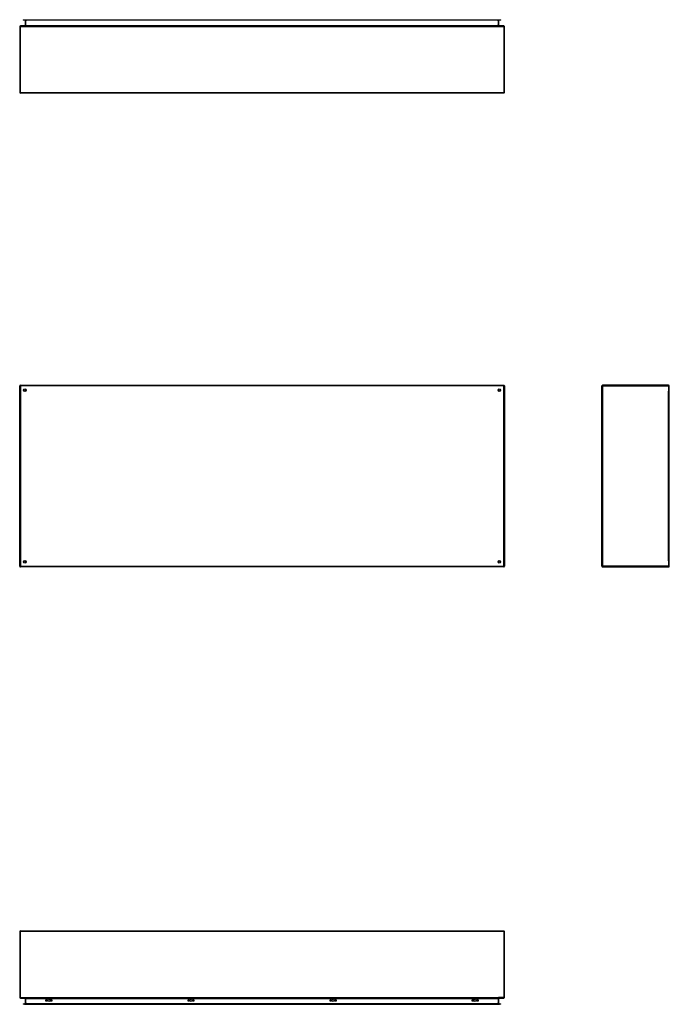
# Model space of a CAD drawing. Header units: inches. Extents: x 15 to 368, y 32 to 178.
# Tile 1 of 84: x 15 to 112, y 32 to 178. Entities that reach past the tile are written whole.
import ezdxf

# ---------------------------------------------------------------- set-up
doc = ezdxf.new("R2010")
doc.units = ezdxf.units.IN
doc.header["$MEASUREMENT"] = 0
doc.layers.add('Visible Edges(ANSI)', color=7, linetype='Continuous', lineweight=25)
doc.layers.add('Visible Tangent Edges(ANSI)', color=7, linetype='Continuous', lineweight=25)

msp = doc.modelspace()

# ---------------------------------------------------------------- linework, layer by layer
at = {"layer": 'Visible Edges(ANSI)'}
for p, q in [((87.37, 177.04), (15.57, 177.04)), ((15.98, 177.95), (16.18, 177.95)), ((15.98, 177.95), (15.98, 177.89)), ((16.18, 177.89), (15.98, 177.89)), ((16.18, 177.95), (86.76, 177.95)), ((86.76, 177.89), (16.18, 177.89)), ((16.27, 177.86), (16.27, 177.07)), ((86.67, 177.07), (86.67, 177.86)), ((86.76, 177.95), (86.96, 177.95)), ((86.96, 177.89), (86.76, 177.89)), ((86.96, 177.89), (86.96, 177.95)), ((15.47, 176.94), (15.47, 167.14)), ((87.47, 167.14), (87.47, 176.94)), ((87.37, 167.04), (15.57, 167.04)), ((15.47, 96.75), (15.47, 123.55)), ((15.57, 123.65), (87.37, 123.65)), ((87.47, 123.55), (87.47, 96.75)), ((101.97, 96.75), (101.97, 123.55)), ((111.87, 123.65), (102.07, 123.65)), ((111.97, 96.75), (111.97, 123.55)), ((16.34, 122.76), (16.34, 122.75)), ((16.38, 122.79), (16.37, 122.79)), ((86.57, 122.79), (86.56, 122.79)), ((86.6, 122.75), (86.6, 122.76)), ((87.37, 96.65), (15.57, 96.65)), ((16.34, 97.56), (16.34, 97.55)), ((16.37, 97.52), (16.38, 97.52)), ((86.56, 97.52), (86.57, 97.52)), ((86.6, 97.55), (86.6, 97.56)), ((102.07, 96.65), (111.87, 96.65)), ((15.47, 42.48), (15.47, 32.67)), ((15.57, 42.58), (87.37, 42.58)), ((87.47, 32.67), (87.47, 42.48)), ((15.57, 32.58), (87.37, 32.58)), ((16.27, 32.54), (16.27, 31.76)), ((19.37, 32.13), (19.37, 32.31)), ((19.37, 32.31), (19.56, 32.31)), ((19.56, 32.31), (19.56, 32.13)), ((20.07, 32.13), (20.07, 32.31)), ((20.07, 32.31), (20.26, 32.31)), ((20.26, 32.31), (20.26, 32.13)), ((40.48, 32.13), (40.48, 32.31)), ((40.48, 32.31), (40.66, 32.31)), ((40.66, 32.31), (40.66, 32.13)), ((41.18, 32.13), (41.18, 32.31)), ((41.18, 32.31), (41.36, 32.31)), ((41.36, 32.31), (41.36, 32.13)), ((61.58, 32.13), (61.58, 32.31)), ((61.58, 32.31), (61.76, 32.31)), ((61.76, 32.31), (61.76, 32.13)), ((62.28, 32.13), (62.28, 32.31)), ((62.28, 32.31), (62.46, 32.31)), ((62.46, 32.31), (62.46, 32.13)), ((82.68, 32.13), (82.68, 32.31)), ((82.68, 32.31), (82.86, 32.31)), ((82.86, 32.31), (82.86, 32.13)), ((83.38, 32.13), (83.38, 32.31)), ((83.38, 32.31), (83.56, 32.31)), ((83.56, 32.31), (83.56, 32.13)), ((86.67, 31.76), (86.67, 32.54)), ((15.98, 31.73), (16.18, 31.73)), ((15.98, 31.73), (15.98, 31.66)), ((16.18, 31.66), (15.98, 31.66)), ((86.76, 31.73), (16.18, 31.73)), ((16.18, 31.66), (86.76, 31.66)), ((19.56, 32.13), (19.37, 32.13)), ((20.26, 32.13), (20.07, 32.13)), ((40.66, 32.13), (40.48, 32.13)), ((41.36, 32.13), (41.18, 32.13)), ((61.76, 32.13), (61.58, 32.13)), ((62.46, 32.13), (62.28, 32.13)), ((82.86, 32.13), (82.68, 32.13)), ((83.56, 32.13), (83.38, 32.13)), ((86.76, 31.73), (86.96, 31.73)), ((86.96, 31.66), (86.76, 31.66)), ((86.96, 31.66), (86.96, 31.73))]:
    msp.add_line(p, q, dxfattribs=at)
for centre, radius in [((16.22, 122.9), 0.195), ((86.72, 122.9), 0.195), ((16.22, 97.4), 0.195), ((86.72, 97.4), 0.195), ((19.82, 32.22), 0.165), ((40.92, 32.22), 0.165), ((62.02, 32.22), 0.165), ((83.12, 32.22), 0.165)]:
    msp.add_circle(centre, radius, dxfattribs=at)
for centre, radius, start, end in [((15.57, 176.94), 0.099, 90, 180), ((16.24, 177.86), 0.031, 0, 90), ((16.24, 177.07), 0.031, 270, 0), ((86.7, 177.86), 0.031, 90, 180), ((86.7, 177.07), 0.031, 180, 270), ((87.37, 176.94), 0.099, 0, 90), ((15.57, 167.14), 0.099, 180, 270), ((87.37, 167.14), 0.099, 270, 0), ((15.57, 123.55), 0.099, 90, 180), ((87.37, 123.55), 0.099, 0, 90), ((102.07, 123.55), 0.099, 90, 180), ((111.87, 123.55), 0.099, 0, 90), ((16.37, 122.76), 0.031, 90, 180), ((86.57, 122.76), 0.031, 0, 90), ((15.57, 96.75), 0.099, 180, 270), ((16.37, 97.55), 0.031, 180, 270), ((86.57, 97.55), 0.031, 270, 0), ((87.37, 96.75), 0.099, 270, 0), ((102.07, 96.75), 0.099, 180, 270), ((111.87, 96.75), 0.099, 270, 0), ((15.57, 42.48), 0.099, 90, 180), ((87.37, 42.48), 0.099, 0, 90), ((15.57, 32.67), 0.099, 180, 270), ((16.24, 32.54), 0.031, 0, 90), ((86.7, 32.54), 0.031, 90, 180), ((87.37, 32.67), 0.099, 270, 0), ((16.24, 31.76), 0.031, 270, 0), ((86.7, 31.76), 0.031, 180, 270)]:
    msp.add_arc(centre, radius, start, end, dxfattribs=at)
at = {"layer": 'Visible Tangent Edges(ANSI)'}
for p, q in [((15.57, 176.94), (15.57, 177.04)), ((16.18, 177.89), (16.18, 177.95)), ((16.37, 177.86), (16.27, 177.86)), ((16.27, 177.07), (16.37, 177.07)), ((16.37, 177.89), (16.37, 177.86)), ((16.37, 177.07), (16.37, 177.86)), ((16.37, 177.86), (16.47, 177.86)), ((16.37, 177.07), (16.37, 177.04)), ((16.37, 177.07), (86.47, 177.07)), ((86.47, 177.86), (16.47, 177.86)), ((86.47, 177.86), (86.57, 177.86)), ((86.57, 177.07), (86.47, 177.07)), ((86.57, 177.89), (86.57, 177.86)), ((86.57, 177.86), (86.57, 177.07)), ((86.67, 177.86), (86.57, 177.86)), ((86.57, 177.07), (86.57, 177.04)), ((86.57, 177.07), (86.67, 177.07)), ((86.76, 177.95), (86.76, 177.89)), ((87.37, 177.04), (87.37, 176.94)), ((15.57, 176.94), (15.47, 176.94)), ((15.57, 167.14), (15.57, 176.94)), ((15.57, 176.94), (87.37, 176.94)), ((87.37, 176.94), (87.37, 167.14)), ((87.47, 176.94), (87.37, 176.94)), ((15.47, 167.14), (15.57, 167.14)), ((15.57, 167.04), (15.57, 167.14)), ((15.57, 167.14), (87.37, 167.14)), ((87.37, 167.14), (87.47, 167.14)), ((87.37, 167.14), (87.37, 167.04)), ((15.47, 123.55), (15.57, 123.55)), ((15.57, 123.55), (15.57, 123.65)), ((15.57, 123.55), (15.57, 96.75)), ((87.37, 123.55), (15.57, 123.55)), ((87.37, 123.65), (87.37, 123.55)), ((87.37, 123.55), (87.47, 123.55)), ((87.37, 96.75), (87.37, 123.55)), ((101.97, 123.55), (102.07, 123.55)), ((102.07, 123.65), (102.07, 123.55)), ((102.07, 123.55), (111.87, 123.55)), ((102.07, 123.55), (102.07, 96.75)), ((111.87, 123.55), (111.87, 123.65)), ((111.87, 123.55), (111.97, 123.55)), ((111.87, 123.55), (111.87, 122.78)), ((16.24, 122.89), (16.37, 122.79)), ((16.34, 122.76), (16.24, 122.89)), ((16.24, 122.89), (16.41, 122.89)), ((16.24, 122.89), (16.24, 122.78)), ((16.24, 122.71), (16.24, 122.78)), ((86.52, 122.89), (86.7, 122.89)), ((86.57, 122.79), (86.7, 122.89)), ((86.7, 122.89), (86.6, 122.76)), ((86.7, 122.78), (86.7, 122.89)), ((86.7, 122.78), (86.7, 122.71)), ((111.87, 97.53), (111.87, 122.78)), ((15.57, 96.75), (15.47, 96.75)), ((15.57, 96.75), (87.37, 96.75)), ((15.57, 96.65), (15.57, 96.75)), ((16.24, 97.53), (16.24, 97.6)), ((16.24, 97.42), (16.34, 97.55)), ((16.24, 97.53), (16.24, 97.42)), ((16.37, 97.52), (16.24, 97.42)), ((16.41, 97.42), (16.24, 97.42)), ((86.7, 97.42), (86.52, 97.42)), ((86.7, 97.42), (86.57, 97.52)), ((86.6, 97.55), (86.7, 97.42)), ((86.7, 97.6), (86.7, 97.53)), ((86.7, 97.42), (86.7, 97.53)), ((87.37, 96.75), (87.37, 96.65)), ((87.47, 96.75), (87.37, 96.75)), ((102.07, 96.75), (101.97, 96.75)), ((111.87, 96.75), (102.07, 96.75)), ((102.07, 96.75), (102.07, 96.65)), ((111.87, 97.53), (111.87, 96.75)), ((111.97, 96.75), (111.87, 96.75)), ((111.87, 96.65), (111.87, 96.75)), ((15.57, 42.48), (15.47, 42.48)), ((15.57, 42.48), (15.57, 42.58)), ((15.57, 32.67), (15.57, 42.48)), ((87.37, 42.48), (15.57, 42.48)), ((87.37, 42.58), (87.37, 42.48)), ((87.47, 42.48), (87.37, 42.48)), ((87.37, 42.48), (87.37, 32.67)), ((15.47, 32.67), (15.57, 32.67)), ((15.57, 32.58), (15.57, 32.67)), ((15.57, 32.67), (86.6, 32.67)), ((16.37, 32.54), (16.27, 32.54)), ((16.37, 32.54), (16.37, 32.58)), ((16.37, 31.76), (16.37, 32.54)), ((16.37, 32.54), (86.57, 32.54)), ((86.57, 32.54), (86.57, 32.58)), ((86.67, 32.54), (86.57, 32.54)), ((86.57, 32.54), (86.57, 31.76)), ((87.37, 32.67), (86.6, 32.67)), ((87.37, 32.67), (87.47, 32.67)), ((87.37, 32.67), (87.37, 32.58)), ((16.18, 31.66), (16.18, 31.73)), ((16.27, 31.76), (16.37, 31.76)), ((16.37, 31.73), (16.37, 31.76)), ((16.47, 31.76), (16.37, 31.76)), ((16.47, 31.76), (86.47, 31.76)), ((86.57, 31.76), (86.47, 31.76)), ((86.57, 31.76), (86.67, 31.76)), ((86.57, 31.73), (86.57, 31.76)), ((86.76, 31.73), (86.76, 31.66))]:
    msp.add_line(p, q, dxfattribs=at)

doc.saveas('drawing.dxf')
